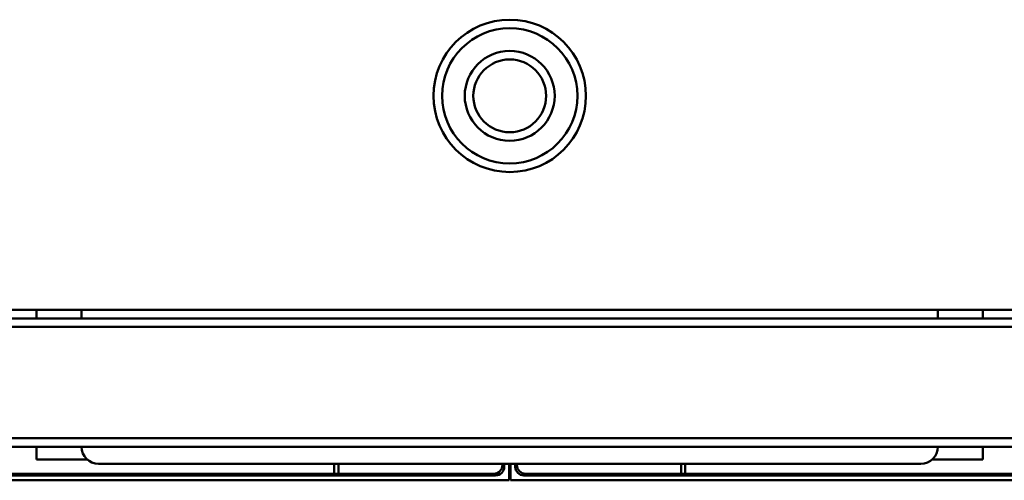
# Model space of a CAD drawing. Header units: millimetres. Extents: x 0 to 2239, y -60 to 841.
# Tile 30 of 165: x 338 to 453, y 440 to 493. Entities that reach past the tile are written whole.
import ezdxf

# ---------------------------------------------------------------- set-up
doc = ezdxf.new("R2010")
doc.units = ezdxf.units.MM
doc.layers.add('Sichtbar (ISO)', color=7, linetype='Continuous', lineweight=50)

msp = doc.modelspace()

# ---------------------------------------------------------------- linework, layer by layer
at = {"layer": 'Sichtbar (ISO)'}
for p, q in [((462.787, 459.471), (327.787, 459.471)), ((340.037, 458.471), (340.037, 459.471)), ((345.287, 458.471), (345.287, 459.471)), ((445.287, 458.471), (445.287, 459.471)), ((450.537, 459.471), (450.537, 458.471)), ((256.787, 458.471), (533.787, 458.471)), ((533.787, 457.471), (256.787, 457.471)), ((614.787, 444.471), (175.787, 444.471)), ((614.787, 443.471), (175.787, 443.471)), ((340.037, 441.971), (340.037, 443.471)), ((450.537, 443.471), (450.537, 441.971)), ((345.964, 441.971), (340.037, 441.971)), ((450.537, 441.971), (444.61, 441.971)), ((347.287, 441.471), (443.287, 441.471)), ((374.787, 441.471), (374.787, 440.302)), ((375.287, 441.471), (375.287, 440.32)), ((394.438, 441.319), (394.438, 441.471)), ((394.64, 441.118), (394.64, 441.471)), ((395.212, 441.471), (395.212, 439.546)), ((395.362, 439.546), (395.362, 441.471)), ((395.934, 441.471), (395.934, 441.118)), ((396.136, 441.471), (396.136, 441.319)), ((415.287, 440.32), (415.287, 441.471)), ((415.787, 440.302), (415.787, 441.471)), ((256.287, 440.118), (393.64, 440.118)), ((395.212, 439.546), (256.287, 439.546)), ((374.787, 440.302), (280.787, 440.302)), ((374.787, 440.302), (375.287, 440.32)), ((375.287, 440.32), (393.438, 440.32)), ((534.287, 439.546), (395.362, 439.546)), ((396.934, 440.118), (534.287, 440.118)), ((397.136, 440.32), (415.287, 440.32)), ((415.287, 440.32), (415.787, 440.302)), ((509.787, 440.302), (415.787, 440.302))]:
    msp.add_line(p, q, dxfattribs=at)
for radius in [8.9, 7.9, 5.25, 4.25]:
    msp.add_circle((395.287, 484.471), radius, dxfattribs=at)
for centre, radius, start, end in [((347.287, 443.471), 2, 180, 270), ((443.287, 443.471), 2, 270, 0), ((393.64, 441.118), 1, 270, 0), ((396.934, 441.118), 1, 180, 270)]:
    msp.add_arc(centre, radius, start, end, dxfattribs=at)
for centre, major_axis in [((393.437, 441.32), (0.708, -0.708)), ((397.137, 441.32), (-0.708, -0.708))]:
    msp.add_ellipse(centre, major_axis=major_axis, ratio=0.9987828, start_param=5.4983961, end_param=7.0679745, dxfattribs=at)

doc.saveas('drawing.dxf')
